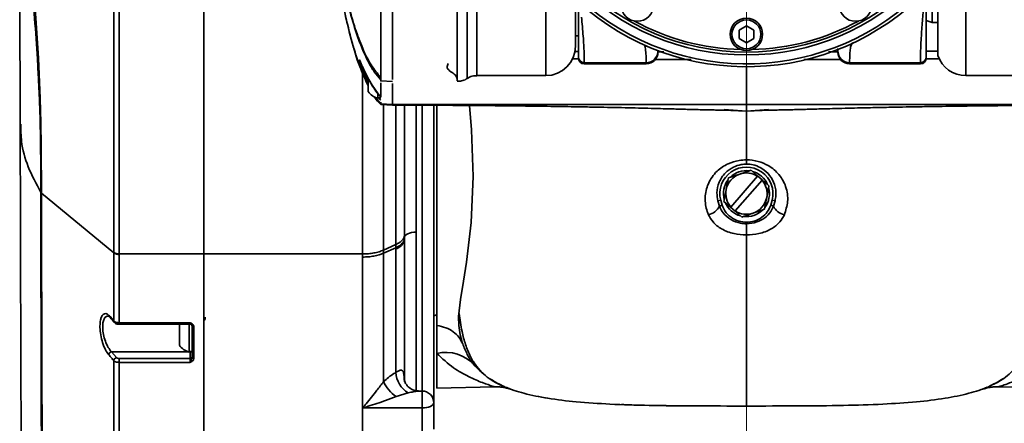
# Model space of a CAD drawing. Header units: millimetres. Extents: x -7686 to -856, y -458 to 6140.
# Tile 15 of 103: x -7053 to -6886, y 3970 to 4039. Entities that reach past the tile are written whole.
import ezdxf

# ---------------------------------------------------------------- set-up
doc = ezdxf.new("R2010")
doc.units = ezdxf.units.MM
doc.header["$LTSCALE"] = 5
doc.linetypes.add('ACAD_ISO10W100', pattern=[18, 12, -3, 0, -3])

msp = doc.modelspace()

# ---------------------------------------------------------------- linework, layer by layer
at = {"linetype": 'Continuous', "lineweight": 35}
for p, q in [((-7021.56, 3999.027), (-7021.56, 4093.258)), ((-7052.78, 4069.88), (-7052.691, 4021.052)), ((-6892.355, 4052.714), (-6892.355, 4029.258)), ((-6963.56, 4029.258), (-6963.56, 4047.758)), ((-6897.1, 4045.28), (-6897.1, 4032.681)), ((-6898.06, 4043.888), (-6898.06, 4038.258)), ((-6958.56, 4041), (-6958.56, 4034.258)), ((-6899.06, 4038.622), (-6898.06, 4038.258)), ((-6930.81, 4036.98), (-6929.56, 4037.701)), ((-6930.81, 4035.536), (-6930.81, 4036.98)), ((-6929.56, 4037.701), (-6928.31, 4036.98)), ((-6928.31, 4036.98), (-6928.31, 4035.536)), ((-6898.06, 4038.258), (-6897.1, 4038.258)), ((-6958.56, 4036.019), (-6958.06, 4036.019)), ((-6929.56, 4034.815), (-6930.81, 4035.536)), ((-6928.31, 4035.536), (-6929.56, 4034.815)), ((-6946.409, 4034.241), (-6946.79, 4034.248)), ((-6914.06, 4033.44), (-6914.06, 4033.855)), ((-6958.712, 4033.364), (-6958.06, 4033.352)), ((-6944.482, 4033.277), (-6943.57, 4033.278)), ((-6915.646, 4033.282), (-6914.05, 4033.282)), ((-6896.835, 4032.127), (-6899.086, 4032.102)), ((-6980.315, 4030.606), (-6980.319, 4030.58)), ((-6957.06, 4031.449), (-6946.56, 4031.449)), ((-6957.06, 4031.449), (-6957.06, 4031.258)), ((-6957.06, 4031.258), (-6946.56, 4031.258)), ((-6946.56, 4031.258), (-6946.56, 4031.449)), ((-6912.06, 4031.449), (-6900.06, 4031.449)), ((-6912.06, 4031.449), (-6912.06, 4031.258)), ((-6912.06, 4031.258), (-6900.06, 4031.258)), ((-6900.06, 4031.258), (-6900.06, 4031.449)), ((-6994.631, 3999.027), (-6994.631, 4029.699)), ((-6993.71, 4028.812), (-6993.71, 4026.559)), ((-6975.261, 4029.258), (-6963.56, 4029.258)), ((-6892.355, 4029.258), (-6883.848, 4029.258)), ((-6991.562, 4028.363), (-6989.557, 4028.258)), ((-6992.491, 4025.604), (-6991.56, 4024.453)), ((-6992.06, 4026.215), (-6992.06, 4025.408)), ((-6992.06, 4025.508), (-6991.56, 4025.508)), ((-6991.564, 4024.363), (-6989.555, 4024.258)), ((-6991.56, 4024.453), (-6991.56, 4024.732)), ((-6989.56, 4024.349), (-6991.56, 4024.453)), ((-6991.56, 4024.453), (-6991.56, 4024.443)), ((-6991.095, 4024.338), (-6991.095, 3999.685)), ((-6989.56, 4024.349), (-6929.56, 4024.349)), ((-6989.024, 4000.617), (-6989.024, 4024.244)), ((-6987.56, 4024.244), (-6987.56, 4002.207)), ((-6985.56, 4024.243), (-6985.56, 4002.716)), ((-6984.56, 3975.797), (-6984.56, 4024.24)), ((-6982.56, 4024.235), (-6982.56, 3975.258)), ((-6978.837, 4024.222), (-6979.156, 4024.225)), ((-6933.309, 4023.54), (-6929.56, 4023.258)), ((-6869.56, 4024.349), (-6929.56, 4024.349)), ((-6929.56, 4023.258), (-6925.81, 4023.54)), ((-6927.661, 4012.198), (-6932.213, 4006.975)), ((-6927.637, 4012.225), (-6928.783, 4013.224)), ((-6927.637, 4012.225), (-6927.661, 4012.198)), ((-6926.883, 4011.568), (-6927.637, 4012.225)), ((-6931.459, 4006.318), (-6926.907, 4011.541)), ((-6926.907, 4011.541), (-6926.883, 4011.568)), ((-6925.737, 4010.569), (-6926.883, 4011.568)), ((-7049.202, 4009.483), (-7049.202, 4009.509)), ((-7036.817, 3999.238), (-7049.089, 4009.358)), ((-7049.089, 4009.358), (-7049.089, 4009.331)), ((-6934.411, 4008.048), (-6933.926, 4008.169)), ((-6934.14, 4007.128), (-6934.411, 4008.048)), ((-6933.673, 4007.277), (-6934.14, 4007.128)), ((-6933.926, 4008.169), (-6933.673, 4007.277)), ((-6933.383, 4007.947), (-6932.236, 4006.948)), ((-6932.213, 4006.975), (-6932.236, 4006.948)), ((-6932.236, 4006.948), (-6931.482, 4006.291)), ((-6925.446, 4007.277), (-6925.194, 4008.169)), ((-6924.98, 4007.128), (-6925.446, 4007.277)), ((-6924.708, 4008.048), (-6925.194, 4008.169)), ((-6924.708, 4008.048), (-6924.98, 4007.128)), ((-6931.482, 4006.291), (-6931.459, 4006.318)), ((-6931.482, 4006.291), (-6930.336, 4005.292)), ((-6987.56, 4002.207), (-6987.56, 4001.682)), ((-6987.56, 4001.682), (-6987.56, 4001.464)), ((-6991.095, 3999.685), (-6989.024, 4000.617)), ((-6991.095, 3999.16), (-6989.024, 4000.091)), ((-6989.024, 4000.091), (-6989.024, 4000.617)), ((-6989.024, 3999.873), (-6989.024, 4000.091)), ((-7035.894, 3999.027), (-7021.56, 3999.027)), ((-7035.894, 3999.027), (-7035.894, 3998.962)), ((-7021.56, 3999.027), (-6994.631, 3999.027)), ((-6994.631, 3998.501), (-6994.631, 3999.027)), ((-6991.095, 3999.685), (-6991.095, 3999.16)), ((-6982.56, 3988.559), (-6982.089, 3988.73)), ((-7035.899, 3987.378), (-7023.86, 3987.378)), ((-7035.899, 3987.102), (-7035.899, 3987.378)), ((-7035.899, 3987.102), (-7023.86, 3987.102)), ((-7025.601, 3987.102), (-7025.71, 3986.957)), ((-7025.71, 3986.957), (-7025.71, 3983.559)), ((-7024.06, 3987.102), (-7024.06, 3982.408)), ((-7023.86, 3987.102), (-7023.86, 3987.378)), ((-7023.56, 3985.704), (-7023.56, 3986.82)), ((-7023.56, 3982.508), (-7023.56, 3985.694)), ((-7037.211, 3982.443), (-7036.362, 3981.46)), ((-7024.182, 3982.443), (-7037.211, 3982.443)), ((-7024.06, 3982.508), (-7023.56, 3982.508)), ((-7023.86, 3982.443), (-7024.06, 3982.443)), ((-7023.86, 3982.443), (-7023.86, 3982.508)), ((-7023.86, 3981.309), (-7023.86, 3982.443)), ((-7023.56, 3981.482), (-7023.56, 3982.822)), ((-6982.06, 3976.258), (-6982.06, 3982.173)), ((-7035.903, 3980.655), (-7035.903, 3981.309)), ((-7035.903, 3981.309), (-7023.86, 3981.309)), ((-7023.86, 3980.655), (-7035.903, 3980.655)), ((-7023.86, 3980.655), (-7023.86, 3981.309)), ((-6975.652, 3980.144), (-6976.069, 3980.758)), ((-6975.463, 3979.962), (-6975.652, 3980.144)), ((-6987.6, 3978.354), (-6987.575, 3977.724)), ((-6994.631, 3972.933), (-6994.631, 3978.258)), ((-6986.903, 3975.483), (-6988.974, 3974.861)), ((-6984.56, 3975.797), (-6985.13, 3975.797)), ((-6984.56, 3972.933), (-6984.56, 3975.797)), ((-6982.56, 3975.258), (-6982.56, 3973.983)), ((-6982.06, 3976.258), (-6972.3, 3976.514)), ((-6886.797, 3976.513), (-6877.56, 3976.271)), ((-6982.56, 3973.797), (-6982.56, 3969.322)), ((-6964.892, 3974.869), (-6963.605, 3974.65)), ((-6984.56, 3972.933), (-6994.631, 3972.933)), ((-6936.832, 3973.269), (-6935.65, 3973.262))]:
    msp.add_line(p, q, dxfattribs=at)
at = {"color": 40, "linetype": 'ACAD_ISO10W100', "lineweight": 20, "true_color": 0xf8d731}
msp.add_line((-6929.56, 4074.598), (-6929.56, 3031.236), dxfattribs=at)
at = {"linetype": 'Continuous', "lineweight": 35, "flags": 128}
for points in [[(-7052.128, 4072.942), (-7052.238, 4072.726), (-7052.313, 4071.338), (-7052.302, 4070.106), (-7052.204, 4067.473), (-7052.009, 4064.075), (-7051.622, 4058.742), (-7051.112, 4052.515), (-7050.572, 4046.002), (-7050.036, 4039.016), (-7049.602, 4032.231), (-7049.288, 4025.375), (-7049.174, 4021.275), (-7049.114, 4017.267), (-7049.089, 4009.358), (-7049.089, 4009.358), (-7049.089, 4009.358)], [(-6993.71, 4028.188), (-6993.758, 4028.271), (-6994.462, 4029.822), (-6994.906, 4030.972), (-6995.138, 4031.666), (-6995.191, 4031.91), (-6995.076, 4031.704), (-6994.809, 4031.114), (-6994.392, 4030.197), (-6993.81, 4029.006), (-6993.036, 4027.617), (-6992.011, 4026.143), (-6991.56, 4025.629), (-6991.56, 4025.629), (-6991.56, 4025.629)], [(-6976.521, 4024.199), (-6976.165, 4020.088), (-6975.903, 4012.155), (-6976.225, 4004.388), (-6977.018, 3997.63), (-6977.53, 3994.397), (-6978.012, 3991.33), (-6978.368, 3988.436), (-6978.348, 3986.884), (-6978.124, 3985.342), (-6977.754, 3984.026), (-6977.672, 3983.795), (-6977.672, 3983.795), (-6977.672, 3983.795)], [(-6925.575, 4023.417), (-6929.56, 4023.258), (-6933.548, 4023.417)], [(-6985.56, 4002.716), (-6985.95, 4002.698), (-6986.325, 4002.645), (-6986.671, 4002.559), (-6986.974, 4002.444), (-6987.223, 4002.303), (-6987.407, 4002.143), (-6987.521, 4001.968), (-6987.56, 4001.787)], [(-7037.459, 3988.418), (-7037.067, 3987.958), (-7036.819, 3987.666)], [(-7023.56, 3986.82), (-7023.554, 3986.794), (-7023.537, 3986.769), (-7023.509, 3986.745), (-7023.472, 3986.725), (-7023.426, 3986.708), (-7023.374, 3986.696), (-7023.318, 3986.688), (-7023.26, 3986.686)], [(-7023.56, 3981.482), (-7023.554, 3981.456), (-7023.537, 3981.431), (-7023.509, 3981.408), (-7023.472, 3981.388), (-7023.426, 3981.371), (-7023.374, 3981.359), (-7023.318, 3981.351), (-7023.26, 3981.349)], [(-6987.587, 3977.723), (-6987.599, 3977.804), (-6987.6, 3978.354)], [(-6982.698, 3974.528), (-6982.598, 3974.868), (-6982.56, 3975.258)], [(-6984.56, 3972.933), (-6984.17, 3972.95), (-6983.794, 3972.999), (-6983.449, 3973.079), (-6983.145, 3973.186), (-6982.897, 3973.317), (-6982.712, 3973.467), (-6982.598, 3973.629), (-6982.56, 3973.797)]]:
    msp.add_lwpolyline(points, dxfattribs=at)
at = {"linetype": 'Continuous', "lineweight": 35}
for centre, radius in [((-6929.56, 4073.258), 40.5), ((-6929.56, 4073.258), 40), ((-6948.06, 4041.215), 2.75), ((-6911.06, 4041.215), 2.75), ((-6929.56, 4036.258), 2.75), ((-6929.56, 4036.258), 2.45)]:
    msp.add_circle(centre, radius, dxfattribs=at)
for centre, radius, start, end in [((-6929.56, 4073.258), 42.5, 227.88752, 315.86056), ((-6929.56, 4073.258), 42, 227.88752, 315.86056), ((-6929.56, 4073.258), 39.6, 241.34093, 268.65907), ((-6929.56, 4073.258), 39.6, 271.34093, 298.65907), ((-6963.56, 4034.258), 5, 270, 0), ((-6946.555, 4033.444), 1.995, 269.86978, 359.86919), ((-6912.064, 4033.444), 1.995, 180.13081, 270.13022), ((-6957.062, 4032.447), 0.998, 180.13081, 270.13022), ((-6957.06, 4032.258), 1, 180, 270), ((-6946.56, 4033.258), 2, 270, 0), ((-6912.06, 4033.258), 2, 180, 270), ((-6900.057, 4032.447), 0.998, 269.86978, 359.86919), ((-6900.06, 4032.258), 1, 270, 0), ((-6892.355, 4034.258), 5, 198.38919, 270), ((-6991.298, 4028.258), 2.95, 215.1663, 255.03898), ((-6929.56, 4009.258), 4.5, 345.99045, 194.00955), ((-6929.56, 4009.258), 3.5, 108.92449, 168.92449), ((-6929.56, 4009.258), 3.9, 82.74754, 135.10144), ((-6929.56, 4009.258), 3.5, 57.1377, 108.92449), ((-6929.56, 4009.258), 3.9, 22.74754, 75.10144), ((-6929.56, 4009.258), 3.9, 142.74754, 195.10144), ((-6929.56, 4009.258), 3.5, 348.92449, 40.71128), ((-6929.56, 4009.258), 3.9, 322.74754, 15.10144), ((-7048.683, 4009.777), 0.584, 207.30255, 225.88298), ((-7048.683, 4009.751), 0.584, 207.30895, 225.89014), ((-6929.56, 4009.258), 3.5, 168.92449, 220.71128), ((-6929.56, 4009.258), 3.5, 288.92449, 348.92449), ((-6936.573, 4008.316), 2.708, 282.36267, 333.96551), ((-6929.56, 4009.258), 3.9, 202.74754, 255.10144), ((-6922.546, 4008.316), 2.708, 206.03449, 257.63733), ((-6929.56, 4009.258), 3.5, 237.1377, 288.92449), ((-6929.56, 4009.258), 3.9, 262.74754, 315.10144), ((-6989.572, 4001.847), 2.048, 285.51345, 349.22621), ((-7035.994, 4000.368), 1.345, 232.31516, 274.27166), ((-7035.995, 4000.303), 1.345, 232.33375, 274.29697), ((-7037.116, 3988.401), 0.343, 177.16715, 219.81695), ((-7036.476, 3987.65), 0.343, 177.2376, 219.55888), ((-7023.86, 3986.802), 0.3, 35.98955, 90), ((-7023.298, 3985.258), 2.95, 215.1663, 255.03898), ((-7037.089, 3981.873), 0.583, 102.08626, 175.04308), ((-7023.857, 3982.77), 0.327, 269.5007, 306.63841), ((-6980.54, 3975.842), 6.511, 41.35338, 103.4996), ((-7036.24, 3980.889), 0.583, 102.1068, 175.12147), ((-7023.841, 3981.59), 0.282, 266.18874, 355.59805), ((-6984.549, 3979.307), 4.49, 184.65403, 238.38208), ((-6985.285, 3980.115), 6.419, 205.17442, 234.93069), ((-6984.56, 3973.797), 2, 0, 90)]:
    msp.add_arc(centre, radius, start, end, dxfattribs=at)
for points, knots in [([(-7036.817, 3999.304), (-7036.816, 4001.734), (-7036.815, 4006.595), (-7036.816, 4014.071), (-7036.819, 4021.45), (-7036.824, 4028.649), (-7036.83, 4035.861), (-7036.836, 4042.996), (-7036.842, 4049.966), (-7036.848, 4056.672), (-7036.852, 4063.017), (-7036.856, 4068.931), (-7036.858, 4074.343), (-7036.86, 4079.16), (-7036.86, 4083.343), (-7036.86, 4086.61), (-7036.86, 4088.626), (-7036.86, 4089.507), (-7036.86, 4089.762)], [0, 0, 0, 0, 0.0720419, 0.1440832, 0.2087025, 0.2735229, 0.3381418, 0.4032283, 0.4685208, 0.5336066, 0.5987728, 0.6641467, 0.729312, 0.7945511, 0.86, 0.9252369, 0.9783827, 1, 1, 1, 1]), ([(-7036.082, 4090.118), (-7036.082, 4089.861), (-7036.083, 4088.974), (-7036.08, 4086.947), (-7036.072, 4083.671), (-7036.057, 4079.478), (-7036.039, 4074.647), (-7036.019, 4069.215), (-7035.999, 4063.274), (-7035.979, 4056.895), (-7035.959, 4050.144), (-7035.94, 4043.123), (-7035.924, 4035.929), (-7035.911, 4028.653), (-7035.9, 4021.386), (-7035.893, 4013.936), (-7035.89, 4006.387), (-7035.892, 4001.48), (-7035.894, 3999.027)], [0, 0, 0, 0, 0.0216658, 0.0746899, 0.1398061, 0.2051299, 0.2702461, 0.335362, 0.4006856, 0.4658015, 0.5309167, 0.5962396, 0.6613548, 0.7260605, 0.79097, 0.8556757, 0.9278378, 1, 1, 1, 1]), ([(-6991.56, 4028.395), (-6991.56, 4028.385), (-6991.56, 4028.31), (-6991.56, 4028.634), (-6991.56, 4029.395), (-6991.56, 4030.671), (-6991.56, 4032.393), (-6991.56, 4034.556), (-6991.56, 4037.133), (-6991.56, 4040.099), (-6991.56, 4043.42), (-6991.56, 4047.061), (-6991.56, 4050.983), (-6991.56, 4055.144), (-6991.56, 4059.5), (-6991.56, 4064.003), (-6991.56, 4068.606), (-6991.56, 4071.707), (-6991.56, 4073.258)], [0, 0, 0, 0, 0.0104114, 0.076384, 0.1423565, 0.2083291, 0.2743017, 0.3402743, 0.4062468, 0.4722194, 0.538192, 0.6041646, 0.6701371, 0.7361097, 0.8020823, 0.8680549, 0.9340274, 1, 1, 1, 1]), ([(-6989.56, 4073.258), (-6989.56, 4071.704), (-6989.56, 4068.595), (-6989.56, 4063.981), (-6989.56, 4059.468), (-6989.56, 4055.102), (-6989.56, 4050.931), (-6989.56, 4047), (-6989.56, 4043.35), (-6989.56, 4040.021), (-6989.56, 4037.049), (-6989.56, 4034.465), (-6989.56, 4032.3), (-6989.56, 4030.56), (-6989.56, 4029.336), (-6989.56, 4028.685), (-6989.56, 4028.579), (-6989.56, 4028.578)], [0, 0, 0, 0, 0.0713655, 0.1427309, 0.2140964, 0.2854619, 0.3568274, 0.4281928, 0.4995583, 0.5709238, 0.6422892, 0.7136547, 0.7850202, 0.8563856, 0.9277511, 0.9991166, 1, 1, 1, 1]), ([(-6989.56, 4073.258), (-6989.56, 4071.704), (-6989.56, 4068.595), (-6989.56, 4063.981), (-6989.56, 4059.468), (-6989.56, 4055.102), (-6989.56, 4050.931), (-6989.56, 4046.999), (-6989.56, 4043.35), (-6989.56, 4040.019), (-6989.56, 4037.056), (-6989.56, 4034.531), (-6989.56, 4033.217), (-6989.56, 4032.595)], [0, 0, 0, 0, 0.0917741, 0.1835481, 0.2753222, 0.3670963, 0.4588704, 0.5506444, 0.6424185, 0.7341926, 0.8259666, 0.9177407, 1, 1, 1, 1]), ([(-6978.587, 4028.417), (-6978.587, 4028.385), (-6978.587, 4028.276), (-6978.588, 4029.42), (-6978.587, 4031.829), (-6978.587, 4035.468), (-6978.587, 4040.18), (-6978.587, 4045.814), (-6978.587, 4052.244), (-6978.587, 4059.104), (-6978.587, 4066.178), (-6978.587, 4070.898), (-6978.587, 4073.258)], [0, 0, 0, 0, 0.0448162, 0.1526635, 0.2605058, 0.3683478, 0.4759823, 0.5836168, 0.6913488, 0.7990814, 0.8995408, 1, 1, 1, 1]), ([(-6976.929, 4028.784), (-6976.929, 4028.893), (-6976.929, 4029.116), (-6976.929, 4031.008), (-6976.929, 4034.047), (-6976.929, 4038.204), (-6976.929, 4043.37), (-6976.929, 4049.369), (-6976.929, 4056.058), (-6976.929, 4062.441), (-6976.929, 4068.223), (-6976.929, 4071.58), (-6976.929, 4073.258)], [0, 0, 0, 0, 0.1030006, 0.2105205, 0.3180363, 0.4255522, 0.5330942, 0.640636, 0.7481422, 0.8556482, 0.9278241, 1, 1, 1, 1]), ([(-6975.272, 4073.258), (-6975.272, 4070.881), (-6975.272, 4066.093), (-6975.272, 4059.089), (-6975.272, 4052.368), (-6975.272, 4046.179), (-6975.272, 4040.688), (-6975.271, 4036.146), (-6975.272, 4032.614), (-6975.269, 4030.338), (-6975.278, 4029.239), (-6975.265, 4029.372), (-6975.261, 4029.411)], [0, 0, 0, 0, 0.1031997, 0.2078133, 0.3124269, 0.4198145, 0.5272021, 0.6345898, 0.7419774, 0.8493651, 0.9567527, 1, 1, 1, 1]), ([(-7049.589, 4028.506), (-7049.646, 4029.698), (-7049.809, 4033.144), (-7050.241, 4038.925), (-7050.819, 4045.69), (-7051.429, 4052.11), (-7051.903, 4057.087), (-7052.225, 4060.709), (-7052.463, 4063.608), (-7052.665, 4066.499), (-7052.771, 4068.753), (-7052.785, 4070.436), (-7052.767, 4071.321), (-7052.697, 4071.457), (-7052.696, 4071.46)], [0, 0, 0, 0, 0.065419, 0.1889963, 0.3100159, 0.434629, 0.5542639, 0.6161189, 0.6779614, 0.7644536, 0.8532044, 0.9060388, 0.9978474, 1, 1, 1, 1]), ([(-6899.06, 4042.004), (-6899.06, 4041.164), (-6899.06, 4039.483), (-6899.06, 4036.317), (-6899.06, 4034.203), (-6899.06, 4032.944), (-6899.06, 4032.611), (-6899.06, 4032.444)], [0, 0, 0, 0, 0.2289358, 0.4584693, 0.7261303, 0.8630859, 1, 1, 1, 1]), ([(-6997.807, 4040.607), (-6997.415, 4038.872), (-6996.67, 4035.58), (-6995.383, 4031.196), (-6994.205, 4028.665), (-6993.71, 4027.6)], [0, 0, 0, 0, 0.392254, 0.7443696, 1, 1, 1, 1]), ([(-6997.774, 4040.469), (-6997.452, 4039.034), (-6996.833, 4036.274), (-6995.779, 4032.711), (-6994.762, 4029.848), (-6994.047, 4028.331), (-6993.71, 4027.615)], [0, 0, 0, 0, 0.32633276, 0.62779407, 0.82446849, 1, 1, 1, 1]), ([(-6996.973, 4041.003), (-6996.625, 4039.731), (-6995.96, 4037.298), (-6994.714, 4033.97), (-6993.356, 4031.116), (-6992.129, 4029.627), (-6991.56, 4028.936)], [0, 0, 0, 0, 0.2917818, 0.5581963, 0.7949788, 1, 1, 1, 1]), ([(-6996.915, 4040.545), (-6996.515, 4039.149), (-6995.869, 4036.893), (-6994.77, 4033.941), (-6993.781, 4031.767), (-6992.774, 4029.939), (-6991.94, 4028.974), (-6991.56, 4028.534)], [0, 0, 0, 0, 0.3283407, 0.5305656, 0.7116469, 0.8686658, 1, 1, 1, 1]), ([(-6900.06, 4031.449), (-6900.06, 4031.449), (-6900.06, 4031.576), (-6900.06, 4031.96), (-6900.042, 4033.197), (-6899.963, 4035.346), (-6899.71, 4038.592), (-6899.567, 4040.347), (-6899.495, 4041.225)], [0, 0, 0, 0, 0.00000202, 0.13502928, 0.27009278, 0.54721718, 0.77365137, 1, 1, 1, 1]), ([(-6958.06, 4032.444), (-6958.06, 4032.629), (-6958.06, 4032.999), (-6958.06, 4034.391), (-6958.06, 4036.922), (-6958.06, 4038.976), (-6958.06, 4040.027)], [0, 0, 0, 0, 0.16176851, 0.32363606, 0.65375548, 1, 1, 1, 1]), ([(-6957.535, 4039.186), (-6957.427, 4038.101), (-6957.217, 4035.978), (-6957.081, 4033.445), (-6957.06, 4032.023), (-6957.06, 4031.64), (-6957.06, 4031.449)], [0, 0, 0, 0, 0.3418757, 0.6684415, 0.8342715, 1, 1, 1, 1]), ([(-6946.56, 4031.449), (-6946.56, 4031.449), (-6946.56, 4031.576), (-6946.561, 4032.074), (-6946.584, 4033.321), (-6946.722, 4033.939), (-6946.79, 4034.248)], [0, 0, 0, 0, 0.0000035, 0.2324593, 0.6161994, 1, 1, 1, 1]), ([(-6911.524, 4034.853), (-6911.645, 4034.71), (-6911.841, 4034.478), (-6912.003, 4033.446), (-6912.059, 4032.284), (-6912.059, 4031.755), (-6912.06, 4031.449)], [0, 0, 0, 0, 0.3257791, 0.5256222, 0.7258209, 1, 1, 1, 1]), ([(-6899.06, 4033.389), (-6898.525, 4033.397), (-6897.78, 4033.408), (-6897.149, 4033.427), (-6896.971, 4033.432)], [0, 0, 0, 0, 0.7181303, 1, 1, 1, 1]), ([(-6995.086, 4031.715), (-6995.086, 4031.714), (-6995.085, 4031.712), (-6995.022, 4031.584), (-6994.882, 4031.274), (-6994.709, 4030.888), (-6994.617, 4030.686)], [0, 0, 0, 0, 0.0750728, 0.2777035, 0.6206768, 1, 1, 1, 1]), ([(-6958.024, 4032.08), (-6958.171, 4032.081), (-6958.567, 4032.085), (-6958.923, 4032.089), (-6959.147, 4032.092)], [0, 0, 0, 0, 0.3717562, 1, 1, 1, 1]), ([(-6938.923, 4031.968), (-6939.426, 4031.969), (-6941.478, 4031.972), (-6943.505, 4031.982), (-6945.034, 4031.989)], [0, 0, 0, 0, 0.2454671, 1, 1, 1, 1]), ([(-6913.567, 4031.991), (-6915.43, 4031.982), (-6917.512, 4031.972), (-6919.618, 4031.969), (-6919.841, 4031.969)], [0, 0, 0, 0, 0.8943171, 1, 1, 1, 1]), ([(-6994.617, 4030.686), (-6994.611, 4030.671), (-6994.504, 4030.434), (-6994.205, 4029.79), (-6993.715, 4028.801), (-6993.102, 4027.701), (-6992.399, 4026.594), (-6991.844, 4025.953), (-6991.564, 4025.63)], [0, 0, 0, 0, 0.0119441, 0.1886406, 0.3760303, 0.5746559, 0.7859494, 1, 1, 1, 1]), ([(-6980.319, 4030.58), (-6980.234, 4030.444), (-6980.064, 4030.171), (-6979.532, 4029.836), (-6979.265, 4029.668)], [0, 0, 0, 0, 0.4978151, 1, 1, 1, 1]), ([(-6980.139, 4031.293), (-6980.17, 4031.187), (-6980.228, 4030.986), (-6980.287, 4030.728), (-6980.315, 4030.606)], [0, 0, 0, 0, 0.52728782, 1, 1, 1, 1]), ([(-6929.56, 4030.927), (-6929.56, 4030.745), (-6929.56, 4030.164), (-6929.56, 4028.546), (-6929.56, 4026.168), (-6929.56, 4024.955), (-6929.56, 4024.349)], [0, 0, 0, 0, 0.132202, 0.4214687, 0.7107406, 1, 1, 1, 1]), ([(-7049.202, 4009.509), (-7049.202, 4012.092), (-7049.203, 4015.975), (-7049.299, 4021.335), (-7049.403, 4025.06), (-7049.534, 4027.492), (-7049.589, 4028.506)], [0, 0, 0, 0, 0.4224886, 0.6353035, 0.8480215, 1, 1, 1, 1]), ([(-6979.265, 4029.668), (-6979.048, 4029.467), (-6978.614, 4029.064), (-6978.582, 4028.341), (-6978.586, 4028.393), (-6978.587, 4028.417)], [0, 0, 0, 0, 0.3473517, 0.6951173, 1, 1, 1, 1]), ([(-6978.579, 4028.308), (-6978.344, 4028.315), (-6977.818, 4028.33), (-6977.249, 4028.538), (-6976.976, 4028.753), (-6976.932, 4028.788)], [0, 0, 0, 0, 0.403218, 0.9038225, 1, 1, 1, 1]), ([(-6976.907, 4028.754), (-6976.776, 4028.842), (-6976.396, 4029.095), (-6975.813, 4029.265), (-6975.392, 4029.233), (-6975.269, 4029.224)], [0, 0, 0, 0, 0.2731071, 0.7884866, 1, 1, 1, 1]), ([(-6991.56, 4025.629), (-6991.56, 4026.019), (-6991.56, 4026.801), (-6991.56, 4027.612), (-6991.56, 4028.019)], [0, 0, 0, 0, 0.4986205, 1, 1, 1, 1]), ([(-6989.56, 4027.914), (-6989.56, 4027.664), (-6989.56, 4027.141), (-6989.56, 4026.341), (-6989.56, 4025.574), (-6989.56, 4024.887), (-6989.56, 4024.528), (-6989.56, 4024.349)], [0, 0, 0, 0, 0.194295, 0.4077942, 0.6054092, 0.8026293, 1, 1, 1, 1]), ([(-6989.56, 4027.914), (-6989.56, 4027.664), (-6989.56, 4027.141), (-6989.56, 4026.341), (-6989.56, 4025.574), (-6989.56, 4024.887), (-6989.56, 4024.528), (-6989.56, 4024.349)], [0, 0, 0, 0, 0.194295, 0.4077942, 0.6054092, 0.8026293, 1, 1, 1, 1]), ([(-6992.641, 4025.693), (-6992.61, 4025.642), (-6992.315, 4025.149), (-6991.917, 4024.734), (-6991.56, 4024.363)], [0, 0, 0, 0, 0.10446511, 1, 1, 1, 1]), ([(-6991.56, 4025.082), (-6991.56, 4025.082), (-6991.564, 4025.086), (-6991.693, 4025.209), (-6991.805, 4025.361), (-6991.913, 4025.508)], [0, 0, 0, 0, 0.0001015, 0.0325568, 1, 1, 1, 1]), ([(-6979.156, 4024.225), (-6980.553, 4024.234), (-6983.904, 4024.255), (-6987.476, 4024.314), (-6989.56, 4024.349)], [0, 0, 0, 0, 0.4167259, 1, 1, 1, 1]), ([(-6989.56, 4024.258), (-6987.266, 4024.256), (-6983.653, 4024.252), (-6980.125, 4024.225), (-6978.837, 4024.215)], [0, 0, 0, 0, 0.6350032, 1, 1, 1, 1]), ([(-6982.06, 3986.911), (-6982.06, 3988.275), (-6982.06, 3991.001), (-6982.06, 3995.677), (-6982.06, 4000.617), (-6982.06, 4005.751), (-6982.06, 4011.163), (-6982.06, 4016.8), (-6982.06, 4021.188), (-6982.06, 4023.688), (-6982.06, 4024.237)], [0, 0, 0, 0, 0.1470877, 0.2941755, 0.4276392, 0.5615286, 0.6949924, 0.8284562, 0.9623455, 1, 1, 1, 1]), ([(-6979.721, 4024.224), (-6978.129, 4024.212), (-6975.284, 4024.192), (-6971.531, 4024.156), (-6968.72, 4024.125), (-6966.701, 4024.1), (-6965.002, 4024.078), (-6963.14, 4024.052), (-6960.238, 4024.009), (-6957.01, 4023.954), (-6953.829, 4023.893), (-6951.286, 4023.84), (-6949.002, 4023.789), (-6946.742, 4023.735), (-6944.698, 4023.683), (-6942.941, 4023.636), (-6941.539, 4023.596), (-6940.319, 4023.561), (-6939.187, 4023.528), (-6937.933, 4023.492), (-6936.677, 4023.461), (-6935.489, 4023.437), (-6934.468, 4023.423), (-6933.67, 4023.414), (-6933.436, 4023.404), (-6933.313, 4023.399)], [0, 0, 0, 0, 0.0615819, 0.1101181, 0.1467601, 0.1723697, 0.1902607, 0.2148401, 0.247693, 0.3087954, 0.349029, 0.3833706, 0.4212689, 0.4548073, 0.4933195, 0.525245, 0.5489743, 0.5704286, 0.6012434, 0.6420075, 0.6929168, 0.7541382, 0.8257693, 0.9077891, 1, 1, 1, 1]), ([(-6929.56, 4023.258), (-6929.56, 4023.255), (-6929.56, 4023.252), (-6929.56, 4023.593), (-6929.56, 4024.097), (-6929.56, 4024.349)], [0, 0, 0, 0, 0.4990431, 0.7495236, 1, 1, 1, 1]), ([(-6925.807, 4023.399), (-6925.683, 4023.404), (-6925.449, 4023.414), (-6924.652, 4023.423), (-6923.631, 4023.437), (-6922.442, 4023.461), (-6921.187, 4023.492), (-6919.933, 4023.528), (-6918.801, 4023.561), (-6917.58, 4023.596), (-6916.178, 4023.636), (-6914.422, 4023.683), (-6912.377, 4023.735), (-6910.353, 4023.784), (-6908.578, 4023.824), (-6906.978, 4023.858), (-6905.376, 4023.891), (-6903.486, 4023.928), (-6901.083, 4023.971), (-6898.439, 4024.015), (-6895.979, 4024.052), (-6894.117, 4024.078), (-6892.418, 4024.1), (-6890.399, 4024.125), (-6887.589, 4024.156), (-6883.836, 4024.192), (-6880.99, 4024.212), (-6879.399, 4024.224)], [0, 0, 0, 0, 0.0922096, 0.1742281, 0.2458582, 0.3070786, 0.3579872, 0.3987506, 0.4295649, 0.4510189, 0.4747479, 0.5066729, 0.5451845, 0.5787224, 0.6050931, 0.6281153, 0.650969, 0.6756197, 0.7092795, 0.7523107, 0.7851631, 0.8097422, 0.8276329, 0.8532421, 0.8898836, 0.938419, 1, 1, 1, 1]), ([(-6929.56, 4023.258), (-6929.56, 4023.257), (-6929.56, 4023.254), (-6929.56, 4022.947), (-6929.56, 4022.206), (-6929.56, 4021.049), (-6929.56, 4019.639), (-6929.56, 4017.85), (-6929.56, 4016.221), (-6929.56, 4015.215), (-6929.56, 4014.975)], [0, 0, 0, 0, 0.2117615, 0.3988277, 0.5617639, 0.6730511, 0.7757404, 0.8734962, 0.969755, 1, 1, 1, 1]), ([(-7052.691, 4021.052), (-7052.675, 4013.878), (-7052.644, 3999.516), (-7052.571, 3977.645), (-7052.482, 3955.528), (-7052.379, 3933.166), (-7052.266, 3910.592), (-7052.147, 3887.827), (-7052.024, 3864.902), (-7051.944, 3849.536), (-7051.904, 3841.846)], [0, 0, 0, 0, 0.1243684, 0.248996, 0.3738114, 0.4987673, 0.6238422, 0.7490428, 0.8744058, 1, 1, 1, 1]), ([(-7049.202, 4009.483), (-7049.967, 4010.919), (-7051.49, 4013.778), (-7052.568, 4017.651), (-7052.58, 4020.075), (-7052.585, 4021.052)], [0, 0, 0, 0, 0.3759614, 0.7482773, 1, 1, 1, 1]), ([(-6935.994, 4005.671), (-6936.067, 4005.855), (-6936.436, 4006.781), (-6936.688, 4008.611), (-6936.157, 4011.03), (-6934.761, 4013.044), (-6932.866, 4014.33), (-6931.07, 4014.884), (-6929.981, 4014.975), (-6929.56, 4014.975), (-6929.56, 4014.975)], [0, 0, 0, 0, 0.04453187, 0.22334713, 0.41303891, 0.6104678, 0.77744054, 0.91366015, 0.9999959, 1, 1, 1, 1]), ([(-6929.56, 4014.258), (-6929.862, 4014.241), (-6930.659, 4014.197), (-6931.962, 4013.729), (-6933.291, 4012.744), (-6934.262, 4011.251), (-6934.66, 4009.579), (-6934.485, 4008.504), (-6934.411, 4008.048)], [0, 0, 0, 0, 0.0851463, 0.2242594, 0.4060623, 0.629069, 0.8424942, 1, 1, 1, 1]), ([(-6929.56, 4014.975), (-6929.56, 4014.975), (-6928.893, 4014.975), (-6927.564, 4014.797), (-6925.611, 4013.983), (-6923.917, 4012.549), (-6922.751, 4010.425), (-6922.388, 4007.997), (-6922.891, 4006.41), (-6923.126, 4005.671)], [0, 0, 0, 0, 0.0000041, 0.1364976, 0.2703693, 0.4483473, 0.6273061, 0.8264107, 1, 1, 1, 1]), ([(-6924.708, 4008.048), (-6924.652, 4008.343), (-6924.472, 4009.282), (-6924.695, 4010.803), (-6925.524, 4012.375), (-6926.707, 4013.464), (-6928.023, 4014.072), (-6928.984, 4014.248), (-6929.465, 4014.256), (-6929.56, 4014.258)], [0, 0, 0, 0, 0.1024416, 0.3253007, 0.5277514, 0.7247063, 0.8643069, 0.9733912, 1, 1, 1, 1]), ([(-6932.606, 4011.913), (-6932.717, 4011.347), (-6932.844, 4010.702), (-6932.978, 4010.014), (-6932.995, 4009.93)], [0, 0, 0, 0, 0.8790514, 1, 1, 1, 1]), ([(-6930.695, 4012.569), (-6931.098, 4012.431), (-6931.765, 4012.202), (-6932.368, 4011.995), (-6932.606, 4011.913)], [0, 0, 0, 0, 0.6046355, 1, 1, 1, 1]), ([(-6928.783, 4013.224), (-6929.33, 4013.037), (-6929.951, 4012.824), (-6930.615, 4012.596), (-6930.695, 4012.569)], [0, 0, 0, 0, 0.8790514, 1, 1, 1, 1]), ([(-6926.125, 4008.586), (-6926.043, 4009.004), (-6925.908, 4009.696), (-6925.785, 4010.321), (-6925.737, 4010.569)], [0, 0, 0, 0, 0.6046355, 1, 1, 1, 1]), ([(-7048.625, 3840.482), (-7048.625, 3840.482), (-7048.653, 3847.747), (-7048.711, 3862.337), (-7048.8, 3884.132), (-7048.887, 3905.814), (-7048.97, 3927.246), (-7049.046, 3948.388), (-7049.111, 3969.218), (-7049.164, 3989.603), (-7049.191, 4002.934), (-7049.202, 4009.483), (-7049.202, 4009.483)], [0, 0, 0, 0, 0.00000034, 0.1242275, 0.24976961, 0.37541082, 0.50097649, 0.62630228, 0.75169669, 0.87704184, 0.99999966, 1, 1, 1, 1]), ([(-7049.089, 4009.331), (-7049.076, 4002.756), (-7049.048, 3989.479), (-7048.983, 3969.084), (-7048.907, 3948.27), (-7048.823, 3927.141), (-7048.735, 3905.728), (-7048.644, 3884.066), (-7048.554, 3862.297), (-7048.495, 3847.715), (-7048.465, 3840.463)], [0, 0, 0, 0, 0.12299, 0.2483484, 0.3737567, 0.4990973, 0.6246492, 0.7502758, 0.8758029, 1, 1, 1, 1]), ([(-6932.995, 4009.93), (-6933.076, 4009.512), (-6933.212, 4008.82), (-6933.334, 4008.195), (-6933.383, 4007.947)], [0, 0, 0, 0, 0.6046355, 1, 1, 1, 1]), ([(-6926.513, 4006.603), (-6926.402, 4007.169), (-6926.276, 4007.814), (-6926.141, 4008.502), (-6926.125, 4008.586)], [0, 0, 0, 0, 0.8790514, 1, 1, 1, 1]), ([(-6929.56, 4004.144), (-6929.895, 4004.163), (-6930.812, 4004.215), (-6932.229, 4004.768), (-6933.509, 4005.806), (-6933.949, 4006.727), (-6934.14, 4007.128)], [0, 0, 0, 0, 0.17315011, 0.47348913, 0.77087061, 1, 1, 1, 1]), ([(-6933.673, 4007.277), (-6933.533, 4006.946), (-6933.199, 4006.155), (-6932.204, 4005.181), (-6930.909, 4004.523), (-6929.982, 4004.447), (-6929.56, 4004.412)], [0, 0, 0, 0, 0.2011279, 0.4803926, 0.7630592, 1, 1, 1, 1]), ([(-6929.56, 4004.412), (-6929.109, 4004.451), (-6928.18, 4004.532), (-6926.954, 4005.173), (-6925.964, 4006.099), (-6925.618, 4006.887), (-6925.446, 4007.277)], [0, 0, 0, 0, 0.2524898, 0.5203875, 0.7620173, 1, 1, 1, 1]), ([(-6924.98, 4007.128), (-6925.116, 4006.821), (-6925.455, 4006.063), (-6926.426, 4005.103), (-6927.848, 4004.311), (-6928.958, 4004.203), (-6929.56, 4004.144)], [0, 0, 0, 0, 0.1738388, 0.4300982, 0.6908326, 1, 1, 1, 1]), ([(-6929.56, 4002.251), (-6929.56, 4002.251), (-6930.262, 4002.251), (-6931.741, 4002.401), (-6933.723, 4003.143), (-6935.236, 4004.306), (-6935.761, 4005.251), (-6935.994, 4005.671)], [0, 0, 0, 0, 0.0000076, 0.2670685, 0.5584137, 0.8039858, 1, 1, 1, 1]), ([(-6930.336, 4005.292), (-6929.79, 4005.479), (-6929.168, 4005.692), (-6928.505, 4005.92), (-6928.425, 4005.947)], [0, 0, 0, 0, 0.8790514, 1, 1, 1, 1]), ([(-6923.126, 4005.671), (-6923.359, 4005.251), (-6923.884, 4004.306), (-6925.397, 4003.143), (-6927.379, 4002.401), (-6928.857, 4002.251), (-6929.56, 4002.251), (-6929.56, 4002.251)], [0, 0, 0, 0, 0.1960142, 0.4415863, 0.7329315, 0.9999924, 1, 1, 1, 1]), ([(-6928.425, 4005.947), (-6928.021, 4006.085), (-6927.355, 4006.314), (-6926.752, 4006.521), (-6926.513, 4006.603)], [0, 0, 0, 0, 0.6046355, 1, 1, 1, 1]), ([(-6929.56, 4002.251), (-6929.56, 4002.417), (-6929.56, 4002.75), (-6929.56, 4003.285), (-6929.56, 4003.762), (-6929.56, 4004.03), (-6929.56, 4004.144)], [0, 0, 0, 0, 0.2673388, 0.5346777, 0.8020165, 1, 1, 1, 1]), ([(-6985.56, 4002.716), (-6985.56, 4001.315), (-6985.56, 3998.502), (-6985.56, 3994.633), (-6985.56, 3991.061), (-6985.56, 3987.787), (-6985.56, 3984.77), (-6985.56, 3982.069), (-6985.56, 3979.714), (-6985.56, 3977.729), (-6985.56, 3976.438), (-6985.56, 3975.928), (-6985.56, 3975.843)], [0, 0, 0, 0, 0.1118533, 0.2245732, 0.3309005, 0.4372277, 0.546644, 0.6560603, 0.7623876, 0.8687148, 0.9781311, 1, 1, 1, 1]), ([(-6929.56, 4002.251), (-6929.56, 4000.615), (-6929.56, 3997.362), (-6929.56, 3992.223), (-6929.56, 3987.107), (-6929.56, 3982.378), (-6929.56, 3978.654), (-6929.56, 3976.009), (-6929.56, 3974.367), (-6929.56, 3973.534), (-6929.56, 3973.258), (-6929.56, 3973.258), (-6929.56, 3973.258)], [0, 0, 0, 0, 0.11350114, 0.22565787, 0.36165441, 0.4878532, 0.60260333, 0.70537685, 0.7958976, 0.87396988, 0.94055044, 1, 1, 1, 1]), ([(-6987.56, 4001.464), (-6987.56, 3997.979), (-6987.56, 3990.242), (-6987.56, 3982.197), (-6987.56, 3977.621), (-6987.56, 3977.336)], [0, 0, 0, 0, 0.43455, 0.9647987, 1, 1, 1, 1]), ([(-7036.819, 3987.666), (-7036.819, 3987.967), (-7036.818, 3991.827), (-7036.817, 3995.681), (-7036.817, 3999.238), (-7036.817, 3999.238)], [0, 0, 0, 0, 0.0778057, 0.9999954, 1, 1, 1, 1]), ([(-7036.817, 3999.238), (-7036.817, 3999.238), (-7036.817, 3999.26), (-7036.817, 3999.282), (-7036.817, 3999.304)], [0, 0, 0, 0, 0.0008228, 1, 1, 1, 1]), ([(-7035.894, 3998.962), (-7035.895, 3995.407), (-7035.897, 3991.548), (-7035.899, 3987.683), (-7035.899, 3987.378)], [0, 0, 0, 0, 0.9209635, 1, 1, 1, 1]), ([(-7021.56, 3839.248), (-7021.56, 3845.26), (-7021.56, 3857.216), (-7021.56, 3874.885), (-7021.56, 3892.146), (-7021.56, 3908.908), (-7021.56, 3924.749), (-7021.56, 3939.642), (-7021.56, 3953.739), (-7021.56, 3964.941), (-7021.56, 3973.454), (-7021.56, 3979.25), (-7021.56, 3983.723), (-7021.56, 3986.965), (-7021.56, 3988.964), (-7021.56, 3990.927), (-7021.56, 3992.987), (-7021.56, 3995.16), (-7021.56, 3997.233), (-7021.56, 3998.493), (-7021.56, 3999.027)], [0, 0, 0, 0, 0.1073647, 0.21353126, 0.31753636, 0.42009516, 0.52069578, 0.61196094, 0.70142269, 0.79140394, 0.83057628, 0.86921758, 0.90619417, 0.91950527, 0.93377372, 0.94601697, 0.95864524, 0.974862, 0.98936472, 1, 1, 1, 1]), ([(-7021.56, 3839.266), (-7021.56, 3845.277), (-7021.56, 3857.231), (-7021.56, 3874.896), (-7021.56, 3892.153), (-7021.56, 3908.911), (-7021.56, 3924.75), (-7021.56, 3939.642), (-7021.56, 3953.739), (-7021.56, 3964.941), (-7021.56, 3973.454), (-7021.56, 3979.25), (-7021.56, 3983.723), (-7021.56, 3986.965), (-7021.56, 3988.964), (-7021.56, 3990.927), (-7021.56, 3992.987), (-7021.56, 3995.16), (-7021.56, 3997.233), (-7021.56, 3998.493), (-7021.56, 3999.027)], [0, 0, 0, 0, 0.1073536, 0.2135094, 0.3175038, 0.4200525, 0.5206438, 0.6119189, 0.7013903, 0.7913813, 0.8305579, 0.8692034, 0.906184, 0.9194965, 0.9337665, 0.9460111, 0.9586408, 0.9748593, 0.9893636, 1, 1, 1, 1]), ([(-6994.631, 3978.258), (-6994.631, 3980.756), (-6994.631, 3987.522), (-6994.631, 3994.254), (-6994.631, 3998.501)], [0, 0, 0, 0, 0.3692728, 1, 1, 1, 1]), ([(-6991.095, 3999.16), (-6991.095, 3994.912), (-6991.095, 3987.673), (-6991.095, 3980.393), (-6991.095, 3977.384)], [0, 0, 0, 0, 0.5867073, 1, 1, 1, 1]), ([(-6989.024, 3978.943), (-6989.024, 3982.437), (-6989.024, 3989.431), (-6989.024, 3996.391), (-6989.024, 3999.873)], [0, 0, 0, 0, 0.499694, 1, 1, 1, 1]), ([(-7037.67, 3981.924), (-7037.862, 3982.188), (-7038.246, 3982.717), (-7038.732, 3983.945), (-7039.059, 3985.284), (-7039.192, 3986.552), (-7039.148, 3987.603), (-7038.952, 3988.388), (-7038.622, 3988.866), (-7038.173, 3988.979), (-7037.762, 3988.753), (-7037.52, 3988.486), (-7037.459, 3988.418)], [0, 0, 0, 0, 0.1188654, 0.2379565, 0.3505596, 0.4534676, 0.5497012, 0.6445604, 0.7429547, 0.8483157, 0.9618653, 1, 1, 1, 1]), ([(-7037.785, 3988.485), (-7037.913, 3988.475), (-7038.183, 3988.456), (-7038.491, 3988.042), (-7038.688, 3987.368), (-7038.733, 3986.453), (-7038.599, 3985.351), (-7038.27, 3984.189), (-7037.785, 3983.128), (-7037.403, 3982.672), (-7037.211, 3982.443)], [0, 0, 0, 0, 0.107435, 0.2258145, 0.3391216, 0.4535851, 0.5761423, 0.7111749, 0.8552711, 1, 1, 1, 1]), ([(-7037.792, 3988.501), (-7037.774, 3988.498), (-7037.733, 3988.491), (-7037.511, 3988.37), (-7037.37, 3988.164), (-7037.357, 3988.144)], [0, 0, 0, 0, 0.40345801, 0.94389523, 1, 1, 1, 1]), ([(-6978.261, 3988.953), (-6978.127, 3987.92), (-6977.894, 3986.121), (-6977.231, 3983.678), (-6976.419, 3981.66), (-6975.356, 3979.948), (-6974.145, 3978.64), (-6972.919, 3977.709), (-6972.2, 3977.314), (-6971.852, 3977.123)], [0, 0, 0, 0, 0.2043765, 0.3562711, 0.5033119, 0.6426349, 0.7711674, 0.889133, 1, 1, 1, 1]), ([(-6887.268, 3977.123), (-6886.919, 3977.314), (-6886.2, 3977.709), (-6884.974, 3978.64), (-6883.763, 3979.948), (-6882.701, 3981.66), (-6881.889, 3983.678), (-6881.227, 3986.113), (-6880.995, 3987.905), (-6880.862, 3988.929)], [0, 0, 0, 0, 0.11104082, 0.22919142, 0.35792544, 0.4974669, 0.64473819, 0.79687101, 1, 1, 1, 1]), ([(-7037.379, 3988.182), (-7037.23, 3988.006), (-7037.017, 3987.756), (-7036.804, 3987.505), (-7036.739, 3987.43)], [0, 0, 0, 0, 0.699998, 1, 1, 1, 1]), ([(-7036.819, 3987.666), (-7036.765, 3987.619), (-7036.656, 3987.525), (-7036.38, 3987.427), (-7036.115, 3987.383), (-7035.951, 3987.379), (-7035.899, 3987.378)], [0, 0, 0, 0, 0.2889181, 0.5779735, 0.8667765, 1, 1, 1, 1]), ([(-7036.729, 3987.441), (-7036.701, 3987.403), (-7036.624, 3987.299), (-7036.411, 3987.19), (-7036.158, 3987.108), (-7035.97, 3987.111), (-7035.899, 3987.113)], [0, 0, 0, 0, 0.1564358, 0.4266735, 0.7821137, 1, 1, 1, 1]), ([(-7023.86, 3987.378), (-7023.858, 3987.377), (-7023.741, 3987.317), (-7023.545, 3987.213), (-7023.339, 3986.996), (-7023.266, 3986.816), (-7023.261, 3986.71), (-7023.26, 3986.686)], [0, 0, 0, 0, 0.00476196, 0.3944974, 0.65574771, 0.91893946, 1, 1, 1, 1]), ([(-7023.608, 3986.96), (-7023.614, 3986.97), (-7023.649, 3987.034), (-7023.741, 3987.112), (-7023.81, 3987.255), (-7023.85, 3987.354), (-7023.859, 3987.377), (-7023.86, 3987.378)], [0, 0, 0, 0, 0.0709022, 0.4673076, 0.8809462, 0.9930899, 1, 1, 1, 1]), ([(-7023.56, 3986.82), (-7023.563, 3986.849), (-7023.568, 3986.903), (-7023.596, 3986.942), (-7023.608, 3986.96)], [0, 0, 0, 0, 0.546021, 1, 1, 1, 1]), ([(-7023.26, 3986.686), (-7023.26, 3985.797), (-7023.26, 3984.02), (-7023.26, 3982.239), (-7023.26, 3981.349)], [0, 0, 0, 0, 0.49999128, 1, 1, 1, 1]), ([(-7021.56, 3987.673), (-7021.558, 3987.675), (-7021.503, 3987.715), (-7021.425, 3987.835), (-7021.329, 3988.042), (-7021.316, 3988.212), (-7021.31, 3988.301)], [0, 0, 0, 0, 0.0108322, 0.3035284, 0.635654, 1, 1, 1, 1]), ([(-6982.06, 3982.173), (-6982.06, 3982.881), (-6982.06, 3984.302), (-6982.06, 3986.04), (-6982.06, 3986.911)], [0, 0, 0, 0, 0.49819241, 1, 1, 1, 1]), ([(-6977.672, 3983.795), (-6977.425, 3983.193), (-6976.832, 3981.748), (-6975.699, 3979.995), (-6974.614, 3979.12), (-6974.241, 3978.819)], [0, 0, 0, 0, 0.31900784, 0.76615967, 1, 1, 1, 1]), ([(-7036.821, 3980.939), (-7036.953, 3981.092), (-7037.236, 3981.42), (-7037.519, 3981.748), (-7037.67, 3981.924)], [0, 0, 0, 0, 0.4666351, 1, 1, 1, 1]), ([(-6972.299, 3976.525), (-6972.29, 3976.522), (-6972.192, 3976.492), (-6972.717, 3976.652), (-6974.183, 3977.143), (-6976.643, 3978.198), (-6979.447, 3979.738), (-6981.135, 3981.312), (-6982.06, 3982.173)], [0, 0, 0, 0, 0.0125124, 0.1362429, 0.3397336, 0.5454799, 0.7510386, 1, 1, 1, 1]), ([(-6877.56, 3981.666), (-6877.864, 3981.383), (-6879.246, 3980.096), (-6881.4, 3978.726), (-6883.765, 3977.61), (-6885.307, 3977.016), (-6886.391, 3976.656), (-6886.913, 3976.498), (-6886.812, 3976.529), (-6886.789, 3976.536)], [0, 0, 0, 0, 0.0851833, 0.3875, 0.5411737, 0.6947011, 0.8261615, 0.9609447, 1, 1, 1, 1]), ([(-7036.835, 3914.352), (-7036.835, 3916.924), (-7036.833, 3924.572), (-7036.832, 3937.128), (-7036.829, 3951.947), (-7036.825, 3966.549), (-7036.822, 3976.142), (-7036.821, 3980.939)], [0, 0, 0, 0, 0.112045, 0.3332984, 0.5545649, 0.7772696, 1, 1, 1, 1]), ([(-7035.903, 3980.655), (-7036.015, 3980.66), (-7036.24, 3980.67), (-7036.538, 3980.751), (-7036.727, 3980.849), (-7036.798, 3980.918), (-7036.821, 3980.939)], [0, 0, 0, 0, 0.2896017, 0.5791009, 0.8687237, 1, 1, 1, 1]), ([(-7036.362, 3981.46), (-7036.351, 3981.448), (-7036.315, 3981.412), (-7036.22, 3981.36), (-7036.072, 3981.317), (-7035.959, 3981.312), (-7035.903, 3981.309)], [0, 0, 0, 0, 0.1313687, 0.4210903, 0.7105405, 1, 1, 1, 1]), ([(-7035.903, 3980.655), (-7035.906, 3975.896), (-7035.912, 3966.378), (-7035.921, 3951.837), (-7035.929, 3937.02), (-7035.934, 3924.43), (-7035.937, 3916.767), (-7035.938, 3914.202)], [0, 0, 0, 0, 0.2214333, 0.4428412, 0.6654425, 0.8880301, 1, 1, 1, 1]), ([(-7023.56, 3981.482), (-7023.563, 3981.444), (-7023.571, 3981.359), (-7023.641, 3981.194), (-7023.739, 3980.987), (-7023.811, 3980.785), (-7023.85, 3980.679), (-7023.859, 3980.656), (-7023.86, 3980.655)], [0, 0, 0, 0, 0.1287019, 0.2898834, 0.5928437, 0.9090099, 0.9947183, 1, 1, 1, 1]), ([(-7023.26, 3981.349), (-7023.266, 3981.288), (-7023.279, 3981.161), (-7023.396, 3980.963), (-7023.583, 3980.803), (-7023.755, 3980.709), (-7023.84, 3980.664), (-7023.858, 3980.655), (-7023.86, 3980.655)], [0, 0, 0, 0, 0.1966319, 0.411223, 0.7107199, 0.9400362, 0.9952404, 1, 1, 1, 1]), ([(-6991.095, 3977.384), (-6990.527, 3977.885), (-6989.85, 3978.483), (-6989.14, 3978.878), (-6989.024, 3978.943)], [0, 0, 0, 0, 0.8375443, 1, 1, 1, 1]), ([(-6989.024, 3978.943), (-6988.839, 3979.051), (-6988.465, 3979.268), (-6988.168, 3979.343), (-6987.899, 3979.311), (-6987.685, 3979.089), (-6987.629, 3978.611), (-6987.6, 3978.354)], [0, 0, 0, 0, 0.1959685, 0.3951691, 0.4277634, 0.6926831, 1, 1, 1, 1]), ([(-6994.63, 3972.933), (-6994.627, 3972.937), (-6994.434, 3973.158), (-6993.623, 3974.104), (-6992.42, 3975.615), (-6991.461, 3976.896), (-6991.095, 3977.384)], [0, 0, 0, 0, 0.00246638, 0.16206513, 0.68025788, 1, 1, 1, 1]), ([(-6985.134, 3975.816), (-6985.267, 3975.816), (-6985.649, 3975.817), (-6986.376, 3976.085), (-6987.04, 3976.609), (-6987.427, 3977.207), (-6987.562, 3977.578), (-6987.588, 3977.732), (-6987.587, 3977.723), (-6987.587, 3977.722)], [0, 0, 0, 0, 0.1158661, 0.332899, 0.5765788, 0.7565288, 0.8974761, 0.99066, 1, 1, 1, 1]), ([(-6973.049, 3977.85), (-6972.244, 3977.381), (-6970.432, 3976.324), (-6967.093, 3975.304), (-6963.016, 3974.474), (-6958.136, 3973.903), (-6952.393, 3973.529), (-6945.702, 3973.329), (-6937.986, 3973.257), (-6932.491, 3973.258), (-6929.56, 3973.258)], [0, 0, 0, 0, 0.0630981, 0.1421739, 0.2355512, 0.3459422, 0.4756123, 0.6265875, 0.8007688, 1, 1, 1, 1]), ([(-6969.571, 3976.127), (-6969.833, 3976.227), (-6970.358, 3976.428), (-6971.611, 3976.944), (-6972.369, 3977.447), (-6972.663, 3977.642)], [0, 0, 0, 0, 0.3790632, 0.7588974, 1, 1, 1, 1]), ([(-6886.071, 3977.85), (-6886.875, 3977.381), (-6888.687, 3976.324), (-6892.026, 3975.304), (-6896.104, 3974.474), (-6900.983, 3973.903), (-6906.726, 3973.529), (-6913.417, 3973.329), (-6921.133, 3973.257), (-6926.628, 3973.258), (-6929.56, 3973.258)], [0, 0, 0, 0, 0.0630981, 0.1421739, 0.2355512, 0.3459422, 0.4756123, 0.6265875, 0.8007688, 1, 1, 1, 1]), ([(-6886.644, 3977.541), (-6886.894, 3977.378), (-6887.472, 3977), (-6887.928, 3976.816), (-6888.186, 3976.712)], [0, 0, 0, 0, 0.43287409, 1, 1, 1, 1]), ([(-6985.13, 3975.783), (-6985.168, 3975.788), (-6985.22, 3975.796), (-6985.513, 3975.766), (-6986.047, 3975.671), (-6986.615, 3975.547), (-6986.903, 3975.483)], [0, 0, 0, 0, 0.0926719, 0.1278578, 0.5575616, 1, 1, 1, 1]), ([(-6972.299, 3976.502), (-6972.123, 3976.509), (-6971.689, 3976.526), (-6971.057, 3976.463), (-6970.48, 3976.366), (-6970.094, 3976.274), (-6969.894, 3976.219), (-6969.807, 3976.194), (-6969.785, 3976.187), (-6969.784, 3976.187)], [0, 0, 0, 0, 0.18520145, 0.45709693, 0.66835797, 0.80936126, 0.90288359, 0.99489278, 1, 1, 1, 1]), ([(-6969.418, 3976.071), (-6969.408, 3976.067), (-6969.361, 3976.05), (-6969.411, 3976.068), (-6969.45, 3976.083)], [0, 0, 0, 0, 0.2288574, 1, 1, 1, 1]), ([(-6888.732, 3976.46), (-6888.831, 3976.413), (-6889.24, 3976.221), (-6889.552, 3976.124), (-6889.595, 3976.109), (-6889.595, 3976.109)], [0, 0, 0, 0, 0.2379223, 0.98531323, 1, 1, 1, 1]), ([(-6889.283, 3976.181), (-6889.272, 3976.185), (-6889.241, 3976.195), (-6889.085, 3976.242), (-6888.759, 3976.327), (-6888.229, 3976.433), (-6887.547, 3976.521), (-6887.041, 3976.516), (-6886.789, 3976.513)], [0, 0, 0, 0, 0.10397583, 0.28675416, 0.4287563, 0.58866507, 0.79511533, 1, 1, 1, 1]), ([(-6988.974, 3974.861), (-6989.56, 3974.634), (-6991.105, 3974.036), (-6993.015, 3973.406), (-6994.315, 3973.023), (-6994.625, 3972.935), (-6994.63, 3972.933)], [0, 0, 0, 0, 0.3183447, 0.8377894, 0.9969842, 1, 1, 1, 1]), ([(-6950.722, 3973.515), (-6949.789, 3973.472), (-6948.503, 3973.413), (-6947.218, 3973.393), (-6946.866, 3973.387)], [0, 0, 0, 0, 0.72577411, 1, 1, 1, 1]), ([(-6944.251, 3973.34), (-6943.536, 3973.325), (-6941.964, 3973.291), (-6940.386, 3973.287), (-6939.525, 3973.285)], [0, 0, 0, 0, 0.4544887, 1, 1, 1, 1]), ([(-6994.63, 3932.157), (-6994.631, 3936.837), (-6994.631, 3946.127), (-6994.631, 3959.704), (-6994.631, 3968.541), (-6994.631, 3972.933)], [0, 0, 0, 0, 0.3380277, 0.6709475, 1, 1, 1, 1]), ([(-6984.56, 3968.473), (-6984.56, 3969.679), (-6984.56, 3971.168), (-6984.56, 3972.652), (-6984.56, 3972.933)], [0, 0, 0, 0, 0.8103999, 1, 1, 1, 1])]:
    msp.add_open_spline(points, degree=3, knots=knots, dxfattribs=at)
for points in [[(-6929.56, 4014.258), (-6929.56, 4014.267), (-6929.56, 4014.286), (-6929.56, 4014.433), (-6929.56, 4014.657), (-6929.56, 4014.869), (-6929.56, 4014.975)], [(-6929.56, 4004.412), (-6929.56, 4004.365), (-6929.56, 4004.27), (-6929.56, 4004.186), (-6929.56, 4004.144)], [(-6987.56, 4002.207), (-6987.578, 4002.059), (-6987.615, 4001.765), (-6987.914, 4001.341), (-6988.369, 4000.947), (-6988.806, 4000.727), (-6989.024, 4000.617)], [(-6987.56, 4001.682), (-6987.578, 4001.535), (-6987.615, 4001.24), (-6987.914, 4000.816), (-6988.369, 4000.422), (-6988.806, 4000.201), (-6989.024, 4000.091)], [(-6994.631, 3999.027), (-6994.303, 3999.035), (-6993.649, 3999.052), (-6992.707, 3999.186), (-6991.829, 3999.391), (-6991.34, 3999.587), (-6991.095, 3999.685)], [(-6994.631, 3998.501), (-6994.303, 3998.509), (-6993.649, 3998.526), (-6992.707, 3998.66), (-6991.829, 3998.865), (-6991.34, 3999.061), (-6991.095, 3999.16)], [(-6982.06, 3986.912), (-6981.539, 3986.798), (-6980.499, 3986.572), (-6979.227, 3985.869), (-6978.219, 3984.952), (-6977.855, 3984.181), (-6977.672, 3983.795)]]:
    msp.add_open_spline(points, degree=3, dxfattribs=at)

doc.saveas('drawing.dxf')
